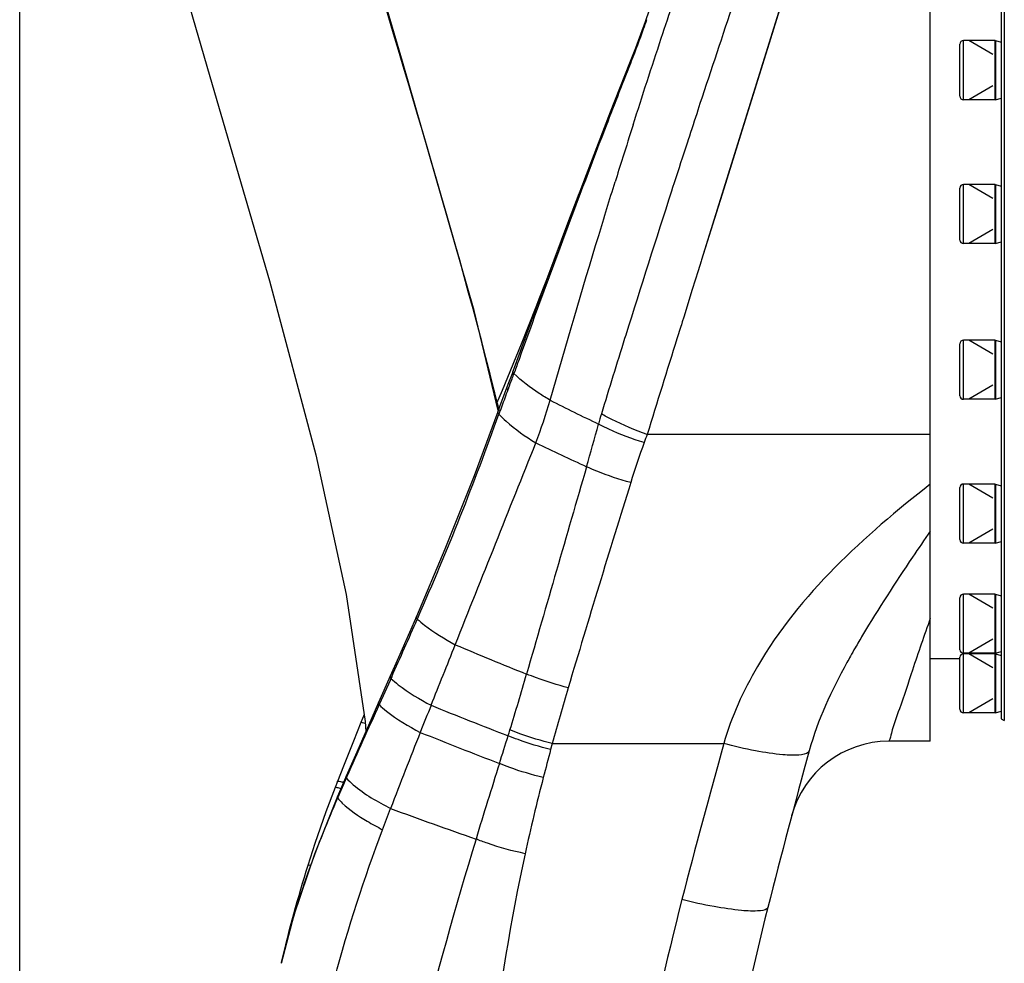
# Model space of a CAD drawing. Header units: millimetres. Extents: x 0 to 8410, y 0 to 5940.
# Tile 19 of 122: x 2704 to 2871, y 4835 to 4994. Entities that reach past the tile are written whole.
import ezdxf

# ---------------------------------------------------------------- set-up
doc = ezdxf.new("R2010")
doc.units = ezdxf.units.MM
doc.header["$LTSCALE"] = 462.55
doc.layers.get('0').update_dxf_attribs({"linetype": 'CONTINUOUS'})
for name, color, linetype in [('204102000021_DXF_DIMENSION', 7, 'CONTINUOUS'), ('304102000222DXF_CONTINUOUS_LINE', 7, 'CONTINUOUS'), ('304301000040DXF_CONTINUOUS_LINE', 7, 'CONTINUOUS'), ('501023000012DXF_CONTINUOUS_LINE', 7, 'CONTINUOUS'), ('604006000006DXF_CONTINUOUS_LINE', 7, 'CONTINUOUS'), ('R6-1500_CABLDXF_CONTINUOUS_LINE', 7, 'CONTINUOUS')]:
    doc.layers.add(name, color=color, linetype=linetype)
doc.styles.get("Standard").update_dxf_attribs({"font": 'txt', "width": 0.7})
doc.dimstyles.new('DIMSTYLE_1', dxfattribs={"dimtxt": 65, "dimasz": 50, "dimexe": 1, "dimexo": 0, "dimgap": 1.625, "dimtad": 1, "dimdsep": 46, "dimtxsty": 'Standard', "dimblk": '_FILLED', "dimblk1": '_FILLED', "dimblk2": '_FILLED', "dimcen": 0.09, "dimclrt": 5, "dimazin": 2, "dimtp": 0.5, "dimtm": 0.5, "dimtfac": 1, "dimtofl": 0, "dimtmove": 0, "dimatfit": 3, "dimldrblk": '_FILLED', "dimfxl": 0, "dimtolj": 1, "dimarcsym": 0})

# ---------------------------------------------------------------- blocks, each defined once
blk = doc.blocks.new('_FILLED')
at = {"color": 0, "linetype": 'ByBlock'}
blk.add_solid([(0, 0), (-1, 0.17), (-1, -0.17)], dxfattribs=at)
blk = doc.blocks.new('*D1')
at = {"layer": '204102000021_DXF_DIMENSION', "color": 2, "linetype": 'Continuous'}
for p, q in [((2704.27, 4817.38), (2704.27, 5406.02)), ((2945.77, 5283.11), (2945.77, 5406.02)), ((2704.27, 5396.02), (2825.02, 5396.02)), ((2945.77, 5396.02), (2825.02, 5396.02))]:
    blk.add_line(p, q, dxfattribs=at)
at = {"layer": '204102000021_DXF_DIMENSION', "color": 2, "linetype": 'Continuous', "xscale": 50, "yscale": 50, "zscale": 50, "rotation": 180}
blk.add_blockref('_FILLED', (2704.27, 5396.02), dxfattribs=at)
at = {"layer": '204102000021_DXF_DIMENSION', "color": 2, "linetype": 'Continuous', "xscale": 50, "yscale": 50, "zscale": 50}
blk.add_blockref('_FILLED', (2945.77, 5396.02), dxfattribs=at)

msp = doc.modelspace()

# ---------------------------------------------------------------- linework, layer by layer
at = {"layer": '304102000222DXF_CONTINUOUS_LINE', "color": 9, "linetype": 'Continuous'}
for p, q in [((2841.556, 5024.257), (2819.579, 4953.669)), ((2807.696, 4987.289), (2807.407, 4986.927)), ((2807.696, 4987.289), (2807.542, 4986.896)), ((2817.313, 4973.964), (2817.187, 4973.578)), ((2817.187, 4973.578), (2816.855, 4972.561)), ((2814.688, 4965.891), (2814.503, 4965.318)), ((2819.508, 4953.442), (2818.995, 4951.794)), ((2819.579, 4953.669), (2819.508, 4953.442)), ((2818.995, 4951.794), (2818.015, 4948.649)), ((2818.015, 4948.649), (2816.565, 4943.991)), ((2791.56, 4945.693), (2791.593, 4945.696)), ((2791.834, 4946.386), (2791.857, 4946.389)), ((2816.565, 4943.991), (2816.315, 4943.191)), ((2816.073, 4942.412), (2815.428, 4940.343)), ((2816.166, 4942.712), (2816.073, 4942.412)), ((2816.315, 4943.191), (2816.166, 4942.712)), ((2806.758, 4940.945), (2806.575, 4940.36)), ((2787.861, 4934.449), (2787.661, 4934.774)), ((2787.941, 4934.673), (2787.86, 4934.447)), ((2786.931, 4931.949), (2786.829, 4931.681)), ((2858.267, 4924.154), (2810.384, 4924.154)), ((2771.645, 4893.227), (2771.513, 4892.921)), ((2771.647, 4893.226), (2771.513, 4892.921)), ((2767.176, 4883.173), (2765.714, 4879.925)), ((2767.047, 4882.887), (2766.936, 4883.28)), ((2765.714, 4879.925), (2765.048, 4878.445)), ((2765.048, 4878.445), (2764.959, 4878.815)), ((2765.171, 4878.719), (2765.048, 4878.445)), ((2794.334, 4871.86), (2794.062, 4870.842)), ((2794.334, 4871.86), (2823.343, 4871.86)), ((2759.611, 4866.281), (2759.011, 4864.923)), ((2759.508, 4866.05), (2759.477, 4866.341)), ((2758.024, 4862.665), (2758.005, 4862.931)), ((2758.119, 4862.882), (2758.024, 4862.665)), ((2748.51, 4834.905), (2748.461, 4834.698))]:
    msp.add_line(p, q, dxfattribs=at)
at = {"layer": '304102000222DXF_CONTINUOUS_LINE', "color": 7, "linetype": 'Continuous'}
for p, q in [((2858.267, 4872.258), (2858.267, 5021.758)), ((2810.628, 4995.573), (2809.698, 4992.991)), ((2806.954, 4985.774), (2804.481, 4979.483)), ((2804.481, 4979.483), (2803.115, 4975.956)), ((2798.832, 4964.815), (2796.929, 4959.824)), ((2796.929, 4959.824), (2793.521, 4950.735)), ((2792.202, 4947.317), (2791.56, 4945.693)), ((2791.56, 4945.693), (2789.052, 4939.412)), ((2789.052, 4939.412), (2785.837, 4931.594)), ((2785.837, 4931.594), (2784.906, 4929.392)), ((2766.936, 4883.28), (2764.959, 4878.815)), ((2762.53, 4876.754), (2761.983, 4875.427)), ((2858.267, 4872.258), (2851.248, 4872.258)), ((2759.016, 4868.038), (2757.997, 4865.451)), ((2757.997, 4865.451), (2757.595, 4864.424))]:
    msp.add_line(p, q, dxfattribs=at)
at = {"layer": '304102000222DXF_CONTINUOUS_LINE', "color": 9, "linetype": 'Continuous'}
msp.add_lwpolyline([(2841.556, 5024.258), (2839.354, 5017.163), (2837.261, 5010.426), (2834.53, 5001.648), (2831.229, 4991.047), (2827.453, 4978.928), (2823.325, 4965.689), (2819.576, 4953.659)], dxfattribs=at)
at = {"layer": '304102000222DXF_CONTINUOUS_LINE', "color": 7, "linetype": 'Continuous'}
for points in [[(2809.716, 4993.038), (2808.39, 4989.467), (2807.407, 4986.927)], [(2807.407, 4986.927), (2804.149, 4978.629), (2800.069, 4968.076), (2795.781, 4956.773), (2791.432, 4945.094), (2787.661, 4934.775)], [(2793.521, 4950.735), (2793.132, 4949.716), (2792.202, 4947.317)], [(2787.661, 4934.775), (2787.528, 4934.414), (2786.842, 4932.585), (2786.334, 4931.25)], [(2786.334, 4931.25), (2785.491, 4928.985), (2785.123, 4927.974)], [(2785.123, 4927.974), (2781.104, 4917.163), (2776.164, 4904.729), (2771.354, 4893.353)], [(2771.354, 4893.353), (2770.181, 4890.655), (2768.327, 4886.428), (2766.936, 4883.28)], [(2764.959, 4878.815), (2763.248, 4874.945), (2761.04, 4869.924), (2759.477, 4866.341)], [(2761.983, 4875.427), (2760.712, 4872.286), (2759.016, 4868.038)], [(2759.477, 4866.341), (2759.194, 4865.691), (2758.331, 4863.691), (2758.005, 4862.931)], [(2757.593, 4864.419), (2756.034, 4860.294), (2754.173, 4854.969), (2752.98, 4851.26)], [(2758.005, 4862.931), (2754.106, 4853.172), (2750.652, 4842.864), (2748.46, 4834.693)]]:
    msp.add_lwpolyline(points, dxfattribs=at)
at = {"layer": '304102000222DXF_CONTINUOUS_LINE', "color": 9, "linetype": 'Continuous'}
for centre, radius, start, end in [((4142.602, 4550.564), 1400.917, 162.29871, 162.534704), ((5429.478, 4120.222), 2748.141, 161.931662, 162.077873), ((4128.063, 4555.284), 1385.631, 162.54045, 162.721005), ((5769.742, 4012.85), 3104.937, 162.135975, 162.607894), ((4486.438, 4413.758), 1760.469, 162.594873, 163.028479), ((2587.018, 5007.717), 213.79, 339.70701, 339.95733), ((2588.339, 5007.226), 212.38, 339.24058, 339.70752), ((2981.484, 4857.587), 208.28, 159.16095, 159.57), ((2983.062, 4857.003), 209.962, 159.57099, 159.96778), ((2704.561, 4955.956), 93.13, 339.09553, 343.77593), ((3054.08, 5445.908), 577.822, 243.248442, 244.150564), ((2290.097, 5104.744), 525.956, 336.2868, 340.31646), ((2989.373, 4854.704), 216.679, 159.96828, 160.34397), ((2846.572, 4914.202), 45.941, 163.00177, 165.2464), ((2515.419, 5001.522), 296.53, 343.77736, 345.22535), ((2839.883, 4912.316), 31.787, 158.13474, 160.74345), ((3063.964, 5489.315), 628.67, 244.32277, 245.187356), ((2976.636, 4863.321), 177.05, 160.37033, 162.69263), ((15771.566, 1144.196), 13509.426, 163.775819, 163.9306548), ((5405.789, 4105.336), 2721.716, 162.671618, 163.435518), ((1692.871, 5366.988), 1178.223, 335.755479, 336.274333), ((2985.098, 4807.761), 160.985, 149.20226, 150.08252), ((-720.57, 6279.925), 3765.013, 338.144476, 338.312359), ((3115.867, 5692.393), 871.964, 247.197046, 248.054226), ((2967.659, 4817.816), 140.855, 150.08966, 150.75119), ((2956.559, 4824.035), 128.132, 150.75259, 151.29633), ((2235.687, 5043.135), 576.8, 342.965651, 343.944741), ((3214.57, 4756.929), 435.668, 163.41551, 164.70422), ((4576.613, 4061.419), 1987.285, 155.724368, 156.108512), ((4615.716, 4141.506), 1983.795, 158.196565, 158.338889), ((3141.385, 5788.238), 981.336, 248.004006, 248.822906), ((2581.942, 4937.005), 214.645, 342.69952, 342.97641), ((3796.227, 4467.821), 1101.728, 158.379766, 159.098077), ((3144.429, 5802.416), 1000.553, 248.147757, 248.971828), ((2023.245, 5110.873), 799.77, 342.358629, 342.709932), ((3362.757, 4718.439), 588.762, 164.997973, 165.474845), ((4244.236, 4476.22), 1474.947, 164.440438, 165.502046), ((3640.043, 4596.347), 896.924, 162.336576, 163.191484), ((3133.152, 4778.191), 351.51, 165.51657, 167.67189), ((3344.87, 4607.401), 639.959, 156.271501, 156.470932), ((2756.252, 4856.261), 9.454, 72.52596, 73.80859), ((2939.005, 4783.723), 197.448, 156.43382, 160.19892), ((3128.344, 5847.225), 1050.446, 249.879857, 250.716329), ((2909.744, 4794.444), 166.286, 160.25902, 162.11187), ((3207.435, 4744.356), 404.035, 165.50756, 174.66959)]:
    msp.add_arc(centre, radius, start, end, dxfattribs=at)
at = {"layer": '304102000222DXF_CONTINUOUS_LINE', "color": 7, "linetype": 'Continuous'}
for centre, radius, start, end in [((2851.248, 4855.258), 17, 90.00018, 165.09777), ((4284.364, 4473.853), 1500, 164.660528, 165.707422), ((2991.76, 4777.204), 250, 162.76904, 166.699), ((3218.411, 4745.414), 400, 165.70742, 174.75699)]:
    msp.add_arc(centre, radius, start, end, dxfattribs=at)
at = {"layer": '304102000222DXF_CONTINUOUS_LINE', "color": 9, "linetype": 'Continuous'}
for points, knots in [([(2833.39, 5021.84), (2833.177, 5021.67), (2833.173, 5020.951), (2832.719, 5019.997), (2832.082, 5017.937), (2830.875, 5014.568), (2829.169, 5009.499), (2827.039, 5003.247), (2823.577, 4992.956), (2820.854, 4984.761), (2818.967, 4979.016)], [0, 0, 0, 0, 0.0181554, 0.0407057, 0.0720237, 0.1599131, 0.2792161, 0.4266628, 0.59856, 1, 1, 1, 1]), ([(2808.012, 4976.519), (2809.573, 4981.409), (2811.829, 4988.364), (2814.741, 4997.06), (2816.502, 5002.314), (2817.992, 5006.503), (2818.96, 5009.655), (2819.803, 5011.43), (2819.906, 5012.396), (2820.061, 5012.561)], [0, 0, 0, 0, 0.4051738, 0.5771898, 0.7240044, 0.8422605, 0.9290599, 0.9821355, 1, 1, 1, 1]), ([(2810.296, 4994.293), (2810.107, 4993.759), (2809.27, 4991.414), (2808.4, 4989.08), (2807.696, 4987.289)], [0, 0, 0, 0, 0.2273859, 1, 1, 1, 1]), ([(2807.542, 4986.896), (2806.071, 4983.147), (2799.615, 4966.525), (2793.385, 4949.816), (2788.714, 4936.825)], [0, 0, 0, 0, 0.2258156, 1, 1, 1, 1]), ([(2793.989, 4929.933), (2796.638, 4939.25), (2800.252, 4951.571), (2804.029, 4963.841), (2804.966, 4966.851)], [0, 0, 0, 0, 0.754473, 1, 1, 1, 1]), ([(2793.983, 4929.936), (2793.354, 4930.307), (2791.199, 4931.643), (2789.13, 4933.16), (2787.86, 4934.447)], [0, 0, 0, 0, 0.2875733, 1, 1, 1, 1]), ([(2786.829, 4931.681), (2786.765, 4931.743), (2786.664, 4931.847), (2786.621, 4932.006), (2786.641, 4932.059)], [0, 0, 0, 0, 0.612435, 1, 1, 1, 1]), ([(2785.32, 4927.589), (2785.254, 4927.651), (2785.149, 4927.756), (2785.103, 4927.919), (2785.123, 4927.974)], [0, 0, 0, 0, 0.6104408, 1, 1, 1, 1]), ([(2785.32, 4927.589), (2785.697, 4927.171), (2787.584, 4925.315), (2789.781, 4923.803), (2791.561, 4922.727)], [0, 0, 0, 0, 0.2128497, 1, 1, 1, 1]), ([(2810.384, 4924.154), (2808.347, 4924.863), (2805.724, 4925.962), (2803.225, 4927.297), (2802.638, 4927.632)], [0, 0, 0, 0, 0.7612019, 1, 1, 1, 1]), ([(2809.861, 4922.76), (2807.84, 4923.387), (2805.23, 4924.374), (2802.732, 4925.595), (2802.144, 4925.902)], [0, 0, 0, 0, 0.7613114, 1, 1, 1, 1]), ([(2807.602, 4915.993), (2805.661, 4916.525), (2803.145, 4917.368), (2800.716, 4918.416), (2800.142, 4918.681)], [0, 0, 0, 0, 0.7608824, 1, 1, 1, 1]), ([(2858.267, 4915.712), (2847.081, 4907.027), (2832.555, 4893.85), (2824.643, 4876.417), (2823.343, 4871.86)], [0, 0, 0, 0, 0.7492578, 1, 1, 1, 1]), ([(2858.267, 4907.814), (2857.259, 4906.342), (2853.323, 4900.545), (2849.488, 4894.674), (2846.815, 4890.186)], [0, 0, 0, 0, 0.2544903, 1, 1, 1, 1]), ([(2771.513, 4892.921), (2771.451, 4892.993), (2771.353, 4893.119), (2771.328, 4893.294), (2771.354, 4893.353)], [0, 0, 0, 0, 0.59633, 1, 1, 1, 1]), ([(2771.513, 4892.921), (2771.908, 4892.557), (2773.902, 4890.905), (2776.128, 4889.559), (2777.926, 4888.579)], [0, 0, 0, 0, 0.2079147, 1, 1, 1, 1]), ([(2858.267, 4893.061), (2857.249, 4890.147), (2855.452, 4885.059), (2853.404, 4878.524), (2851.856, 4874.607), (2851.497, 4872.675), (2851.248, 4872.258)], [0, 0, 0, 0, 0.4217751, 0.7377862, 0.9336362, 1, 1, 1, 1]), ([(2767.047, 4882.887), (2767.442, 4882.509), (2769.537, 4880.752), (2771.908, 4879.36), (2773.834, 4878.334)], [0, 0, 0, 0, 0.200326, 1, 1, 1, 1]), ([(2797.025, 4881.282), (2795.211, 4881.78), (2792.85, 4882.522), (2790.538, 4883.396), (2789.989, 4883.613)], [0, 0, 0, 0, 0.7610494, 1, 1, 1, 1]), ([(2765.048, 4878.445), (2765.438, 4878.058), (2767.573, 4876.232), (2770.018, 4874.811), (2772.01, 4873.757)], [0, 0, 0, 0, 0.1960588, 1, 1, 1, 1]), ([(2761.984, 4875.427), (2762.01, 4875.491), (2762.346, 4875.42), (2762.53, 4875.386), (2762.695, 4875.338)], [0, 0, 0, 0, 0.2869092, 1, 1, 1, 1]), ([(2794.334, 4871.86), (2792.486, 4872.33), (2790.082, 4873.056), (2787.738, 4873.942), (2787.182, 4874.165)], [0, 0, 0, 0, 0.7610972, 1, 1, 1, 1]), ([(2794.062, 4870.842), (2792.204, 4871.315), (2789.788, 4872.049), (2787.434, 4872.948), (2786.876, 4873.174)], [0, 0, 0, 0, 0.7610845, 1, 1, 1, 1]), ([(2837.8, 4870.659), (2837.671, 4870.189), (2835.733, 4869.784), (2832.93, 4869.963), (2828.382, 4870.613), (2825.119, 4871.387), (2823.343, 4871.86)], [0, 0, 0, 0, 0.0988019, 0.3134822, 0.6276047, 1, 1, 1, 1]), ([(2792.813, 4866.103), (2790.894, 4866.577), (2788.4, 4867.325), (2785.978, 4868.26), (2785.404, 4868.496)], [0, 0, 0, 0, 0.7611407, 1, 1, 1, 1]), ([(2759.508, 4866.05), (2759.864, 4865.629), (2762.101, 4863.544), (2764.789, 4862.034), (2767.001, 4860.884)], [0, 0, 0, 0, 0.1809259, 1, 1, 1, 1]), ([(2757.593, 4864.419), (2757.63, 4864.508), (2758.094, 4864.398), (2758.346, 4864.354), (2758.573, 4864.286)], [0, 0, 0, 0, 0.2891801, 1, 1, 1, 1]), ([(2757.997, 4865.451), (2758.008, 4865.478), (2758.364, 4865.549), (2758.624, 4865.417), (2758.888, 4865.341)], [0, 0, 0, 0, 0.0960704, 1, 1, 1, 1]), ([(2758.024, 4862.665), (2758.266, 4862.35), (2759.739, 4860.801), (2761.551, 4859.632), (2763.037, 4858.745)], [0, 0, 0, 0, 0.1867265, 1, 1, 1, 1]), ([(2749.949, 4788.732), (2750.46, 4794.621), (2753.289, 4817.947), (2759.397, 4840.866), (2765.64, 4857.296)], [0, 0, 0, 0, 0.2516963, 1, 1, 1, 1]), ([(2789.747, 4853.241), (2787.592, 4853.693), (2784.791, 4854.451), (2782.079, 4855.457), (2781.439, 4855.714)], [0, 0, 0, 0, 0.7613516, 1, 1, 1, 1]), ([(2752.98, 4851.26), (2752.995, 4851.307), (2753.195, 4851.341), (2753.331, 4851.328), (2753.439, 4851.317)], [0, 0, 0, 0, 0.3128126, 1, 1, 1, 1]), ([(2830.792, 4844.163), (2830.678, 4843.714), (2828.682, 4843.457), (2825.96, 4843.618), (2821.344, 4844.288), (2818.055, 4845.02), (2816.256, 4845.466)], [0, 0, 0, 0, 0.0937971, 0.3087597, 0.6251302, 1, 1, 1, 1]), ([(2749.992, 4840.829), (2749.995, 4840.842), (2750.015, 4840.868), (2750.043, 4840.882), (2750.059, 4840.888)], [0, 0, 0, 0, 0.4288301, 1, 1, 1, 1])]:
    msp.add_open_spline(points, degree=3, knots=knots, dxfattribs=at)
for points in [[(2818.967, 4979.016), (2818.415, 4977.332), (2817.863, 4975.649), (2817.313, 4973.964)], [(2815.428, 4940.343), (2813.746, 4934.947), (2812.059, 4929.553), (2810.384, 4924.154)], [(2788.714, 4936.825), (2788.456, 4936.108), (2788.198, 4935.391), (2787.941, 4934.673)], [(2777.926, 4888.579), (2782.462, 4899.965), (2787.018, 4911.343), (2791.561, 4922.727)], [(2844.173, 4885.574), (2841.577, 4880.832), (2839.231, 4875.873), (2837.8, 4870.659)], [(2765.64, 4857.296), (2766.095, 4858.492), (2766.548, 4859.688), (2767.001, 4860.884)], [(2763.037, 4858.745), (2763.89, 4858.236), (2764.76, 4857.756), (2765.64, 4857.296)], [(2781.439, 4855.714), (2774.55, 4832.84), (2768.282, 4809.646), (2764.736, 4786.021)], [(2789.747, 4853.241), (2784.784, 4830.606), (2782.459, 4807.403), (2780.994, 4784.277)], [(2751.497, 4845.52), (2750.369, 4842.022), (2749.361, 4838.481), (2748.51, 4834.905)]]:
    msp.add_open_spline(points, degree=3, dxfattribs=at)
at = {"layer": '304301000040DXF_CONTINUOUS_LINE', "color": 7, "linetype": 'Continuous'}
for p, q in [((2870.786, 5020.758), (2870.786, 4875.758)), ((2870.267, 5020.457), (2870.267, 4876.058)), ((2858.267, 4886.258), (2863.267, 4886.258)), ((2870.267, 4876.058), (2870.786, 4875.758))]:
    msp.add_line(p, q, dxfattribs=at)
at = {"layer": '501023000012DXF_CONTINUOUS_LINE', "color": 9, "linetype": 'Continuous'}
for p, q in [((2863.867, 4980.759), (2863.867, 4990.759)), ((2863.867, 4956.426), (2863.867, 4966.426)), ((2863.867, 4930.089), (2863.867, 4940.089)), ((2863.867, 4905.757), (2863.867, 4915.757)), ((2863.867, 4887.134), (2863.867, 4897.134)), ((2863.867, 4877.055), (2863.867, 4887.055))]:
    msp.add_line(p, q, dxfattribs=at)
at = {"layer": '501023000012DXF_CONTINUOUS_LINE', "color": 7, "linetype": 'Continuous'}
for p, q in [((2869.267, 4990.759), (2863.867, 4990.759)), ((2869.267, 4980.759), (2869.267, 4990.759)), ((2863.267, 4981.359), (2863.267, 4990.159)), ((2869.267, 4980.759), (2863.867, 4980.759)), ((2863.267, 4957.026), (2863.267, 4965.826)), ((2869.267, 4966.426), (2863.867, 4966.426)), ((2869.267, 4956.426), (2869.267, 4966.426)), ((2869.267, 4956.426), (2863.867, 4956.426)), ((2863.267, 4930.689), (2863.267, 4939.489)), ((2869.267, 4940.089), (2863.867, 4940.089)), ((2869.267, 4930.089), (2869.267, 4940.089)), ((2869.267, 4930.089), (2863.867, 4930.089)), ((2869.267, 4915.757), (2863.867, 4915.757)), ((2869.267, 4905.757), (2869.267, 4915.757)), ((2863.267, 4906.357), (2863.267, 4915.157)), ((2869.267, 4905.757), (2863.867, 4905.757)), ((2863.267, 4887.734), (2863.267, 4896.534)), ((2869.267, 4897.134), (2863.867, 4897.134)), ((2869.267, 4887.134), (2869.267, 4897.134)), ((2863.267, 4877.655), (2863.267, 4886.455)), ((2869.267, 4887.134), (2863.867, 4887.134)), ((2869.267, 4887.055), (2863.867, 4887.055)), ((2869.267, 4877.055), (2869.267, 4887.055)), ((2869.267, 4877.055), (2863.867, 4877.055))]:
    msp.add_line(p, q, dxfattribs=at)
at = {"layer": '501023000012DXF_CONTINUOUS_LINE', "color": 2, "linetype": 'Continuous'}
for p, q in [((2868.867, 4988.39), (2864.763, 4990.759)), ((2868.867, 4983.128), (2864.763, 4980.759)), ((2868.867, 4964.057), (2864.763, 4966.426)), ((2868.867, 4958.795), (2864.763, 4956.426)), ((2868.867, 4937.72), (2864.763, 4940.089)), ((2868.867, 4932.458), (2864.763, 4930.089)), ((2868.867, 4913.388), (2864.763, 4915.757)), ((2868.867, 4908.126), (2864.763, 4905.757)), ((2868.867, 4894.765), (2864.763, 4897.134)), ((2868.867, 4889.503), (2864.763, 4887.134)), ((2868.867, 4884.686), (2864.763, 4887.055)), ((2868.867, 4879.424), (2864.763, 4877.055))]:
    msp.add_line(p, q, dxfattribs=at)
at = {"layer": '501023000012DXF_CONTINUOUS_LINE', "color": 7, "linetype": 'Continuous'}
for centre, start, end in [((2863.867, 4990.159), 90, 180), ((2863.867, 4981.359), 180, 270), ((2863.867, 4965.826), 90, 180), ((2863.867, 4957.026), 180, 270), ((2863.867, 4939.489), 90, 180), ((2863.867, 4930.689), 180, 270), ((2863.867, 4915.157), 90, 180), ((2863.867, 4906.357), 180, 270), ((2863.867, 4896.534), 90, 180), ((2863.867, 4887.734), 180, 270), ((2863.867, 4886.455), 90, 180), ((2863.867, 4877.655), 180, 270)]:
    msp.add_arc(centre, 0.6, start, end, dxfattribs=at)
at = {"layer": '604006000006DXF_CONTINUOUS_LINE', "color": 7, "linetype": 'Continuous'}
for p, q in [((2869.267, 4990.623), (2869.306, 4990.759)), ((2869.306, 4990.759), (2869.306, 4980.759)), ((2869.306, 4990.759), (2870.267, 4990.482)), ((2870.267, 4988.941), (2870.267, 4988.586)), ((2869.267, 4980.895), (2869.306, 4980.759)), ((2869.306, 4980.759), (2870.267, 4981.036)), ((2869.267, 4966.291), (2869.306, 4966.426)), ((2869.306, 4966.426), (2869.306, 4956.426)), ((2869.306, 4966.426), (2870.267, 4966.149)), ((2870.267, 4963.604), (2870.267, 4961.008)), ((2869.267, 4956.562), (2869.306, 4956.426)), ((2869.306, 4956.426), (2870.267, 4956.703)), ((2869.267, 4939.953), (2869.306, 4940.089)), ((2869.306, 4940.089), (2869.306, 4930.089)), ((2869.306, 4940.089), (2870.267, 4939.812)), ((2870.267, 4935.378), (2870.267, 4932.875)), ((2869.267, 4930.225), (2869.306, 4930.089)), ((2869.306, 4930.089), (2870.267, 4930.366)), ((2869.267, 4915.621), (2869.306, 4915.757)), ((2869.306, 4915.757), (2869.306, 4905.757)), ((2869.306, 4915.757), (2870.267, 4915.48)), ((2870.267, 4907.93), (2870.267, 4907.575)), ((2869.267, 4905.893), (2869.306, 4905.757)), ((2869.306, 4905.757), (2870.267, 4906.034)), ((2869.267, 4896.998), (2869.306, 4897.134)), ((2869.306, 4897.134), (2869.306, 4887.134)), ((2869.306, 4897.134), (2870.267, 4896.857)), ((2869.306, 4887.134), (2870.267, 4887.411)), ((2870.267, 4888.643), (2870.267, 4887.676)), ((2869.267, 4887.269), (2869.306, 4887.134)), ((2869.267, 4886.919), (2869.306, 4887.055)), ((2869.306, 4887.055), (2869.306, 4877.055)), ((2869.306, 4887.055), (2870.267, 4886.778)), ((2870.267, 4877.651), (2870.267, 4877.335)), ((2869.267, 4877.191), (2869.306, 4877.055)), ((2869.306, 4877.055), (2870.267, 4877.332))]:
    msp.add_line(p, q, dxfattribs=at)
at = {"layer": 'R6-1500_CABLDXF_CONTINUOUS_LINE', "color": 7, "linetype": 'Continuous'}
for points in [[(2785.199, 4928.181), (2781.117, 4945.097), (2769.026, 4987.233), (2758.434, 5023.304), (2750.888, 5051.917), (2746.38, 5073.816), (2744.177, 5092.996)], [(2712.216, 5091.459), (2713.969, 5074.015), (2718.314, 5050.792), (2725.572, 5022.016), (2736.407, 4984.666), (2746.529, 4950.143), (2754.363, 4920.672), (2759.495, 4897.048), (2762.707, 4875.57), (2762.802, 4873.931)]]:
    msp.add_lwpolyline(points, dxfattribs=at)
at = {"layer": 'R6-1500_CABLDXF_CONTINUOUS_LINE', "color": 9, "linetype": 'Continuous'}
msp.add_arc((2159.883, 4775.333), 643.89, 13.723621, 14.045287, dxfattribs=at)
msp.add_open_spline([(2784.523, 4931.598), (2777.154, 4961.062), (2763.63, 5003.111), (2749.134, 5056.684), (2744.749, 5081.597), (2744.177, 5092.996)], degree=3, knots=[0, 0, 0, 0, 0.5469609, 0.7944477, 1, 1, 1, 1], dxfattribs=at)

# ---------------------------------------------------------------- dimensions: what is measured, and where the dimension line sits
at = {"layer": '204102000021_DXF_DIMENSION', "color": 2, "linetype": 'Continuous'}
dim = msp.add_linear_dim(base=(2704.267, 5396.016), p1=(2945.767, 5283.107), p2=(2704.267, 4817.376), angle=180, dimstyle='DIMSTYLE_1', dxfattribs=at)
dim.commit()
dim.dimension.update_dxf_attribs({"geometry": '*D1', "text_midpoint": (2711.267, 5396.016), "dimtype": 160})

doc.saveas('drawing.dxf')
